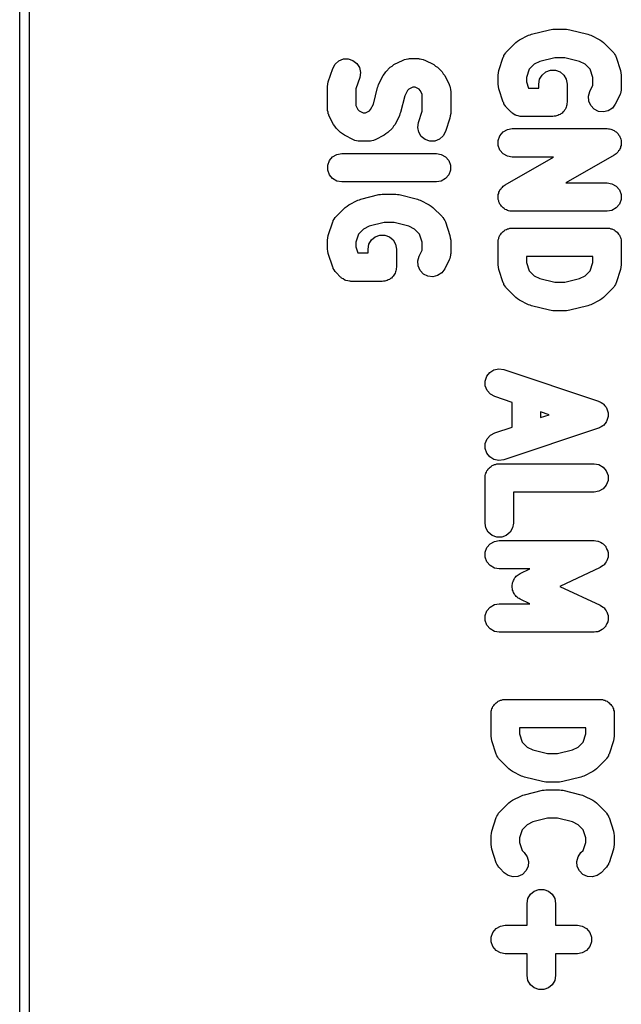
# Model space of a CAD drawing. Extents: x 81 to 161, y -172 to -32.
# Tile 66 of 94: x 81.48 to 87.83, y -97.7 to -87.32. Entities that reach past the tile are written whole.
import ezdxf

# ---------------------------------------------------------------- set-up
doc = ezdxf.new("R2010")
doc.units = 0
doc.header["$MEASUREMENT"] = 0
doc.layers.add('BLACK', color=7, linetype='CONTINUOUS')

msp = doc.modelspace()

# ---------------------------------------------------------------- linework, layer by layer
at = {"layer": 'BLACK', "linetype": 'CONTINUOUS'}
for p, q in [((81.484, -170.813), (81.484, -33.2762)), ((81.584, -33.2947), (81.584, -170.794)), ((86.7564, -87.5277), (86.8516, -87.4801)), ((86.8516, -87.4801), (86.8674, -87.4754)), ((86.8674, -87.4754), (86.8823, -87.4688)), ((86.8823, -87.4688), (87.0728, -87.4211)), ((87.0728, -87.4211), (87.0911, -87.4199)), ((87.0911, -87.4199), (87.1092, -87.4167)), ((87.1092, -87.4167), (87.252, -87.4167)), ((87.252, -87.4167), (87.2701, -87.4199)), ((87.2701, -87.4199), (87.2884, -87.4211)), ((87.2884, -87.4211), (87.4789, -87.4688)), ((87.4789, -87.4688), (87.4939, -87.4754)), ((87.4939, -87.4754), (87.5096, -87.4801)), ((87.5096, -87.4801), (87.6048, -87.5277)), ((86.6222, -87.6511), (86.7174, -87.5558)), ((86.7174, -87.5558), (86.7371, -87.5421)), ((86.7371, -87.5421), (86.7564, -87.5277)), ((87.6048, -87.5277), (87.6241, -87.542)), ((87.6241, -87.542), (87.6438, -87.5558)), ((87.6438, -87.5558), (87.7391, -87.6511)), ((86.5859, -87.7097), (86.5901, -87.7021)), ((86.5901, -87.7021), (86.5923, -87.6937)), ((86.5923, -87.6937), (86.6024, -87.6794)), ((86.6024, -87.6794), (86.6107, -87.6639)), ((86.6107, -87.6639), (86.6172, -87.6582)), ((86.6172, -87.6582), (86.6222, -87.6511)), ((87.7391, -87.6511), (87.744, -87.6582)), ((87.744, -87.6582), (87.7505, -87.6639)), ((87.7505, -87.6639), (87.7589, -87.6794)), ((87.7589, -87.6794), (87.7689, -87.6937)), ((87.7689, -87.6937), (87.7712, -87.7021)), ((87.7712, -87.7021), (87.7753, -87.7097)), ((84.7859, -87.8288), (84.8107, -87.7829)), ((84.8107, -87.7829), (84.8497, -87.7484)), ((84.8497, -87.7484), (84.8982, -87.7292)), ((84.8982, -87.7292), (84.9502, -87.7278)), ((84.9502, -87.7278), (84.9997, -87.7443)), ((84.9997, -87.7443), (85.0405, -87.7767)), ((85.0405, -87.7767), (85.0677, -87.8211)), ((85.3936, -87.8177), (85.4133, -87.804)), ((85.4133, -87.804), (85.4326, -87.7896)), ((85.4326, -87.7896), (85.5278, -87.742)), ((85.5278, -87.742), (85.5361, -87.7396)), ((85.5361, -87.7396), (85.5436, -87.7352)), ((85.5436, -87.7352), (85.5609, -87.7322)), ((85.5609, -87.7322), (85.5778, -87.7272)), ((85.5778, -87.7272), (85.5864, -87.7277)), ((85.5864, -87.7277), (85.5949, -87.7262)), ((85.5949, -87.7262), (85.6901, -87.7262)), ((85.6901, -87.7262), (85.6987, -87.7277)), ((85.6987, -87.7277), (85.7073, -87.7272)), ((85.7073, -87.7272), (85.7241, -87.7322)), ((85.7241, -87.7322), (85.7414, -87.7352)), ((85.7414, -87.7352), (85.7489, -87.7396)), ((85.7489, -87.7396), (85.7572, -87.742)), ((85.7572, -87.742), (85.8525, -87.7896)), ((85.8525, -87.7896), (85.8718, -87.804)), ((85.8718, -87.804), (85.8914, -87.8177)), ((86.5383, -87.8526), (86.5859, -87.7097)), ((86.9123, -87.7852), (86.8593, -87.8382)), ((86.9711, -87.7558), (86.9123, -87.7852)), ((87.1277, -87.7167), (86.9711, -87.7558)), ((87.2336, -87.7167), (87.1277, -87.7167)), ((87.3902, -87.7558), (87.2336, -87.7167)), ((87.4489, -87.7852), (87.3902, -87.7558)), ((87.5019, -87.8382), (87.4489, -87.7852)), ((87.7753, -87.7097), (87.8229, -87.8526)), ((84.7383, -87.9716), (84.7859, -87.8288)), ((85.0677, -87.8211), (85.0782, -87.8721)), ((85.0782, -87.8721), (85.0705, -87.9236)), ((85.2703, -87.9996), (85.3179, -87.9043)), ((85.3179, -87.9043), (85.3322, -87.885)), ((85.3322, -87.885), (85.346, -87.8654)), ((85.346, -87.8654), (85.3936, -87.8177)), ((85.8914, -87.8177), (85.9391, -87.8654)), ((85.9391, -87.8654), (85.9528, -87.885)), ((85.9528, -87.885), (85.9672, -87.9043)), ((85.9672, -87.9043), (86.0148, -87.9996)), ((86.5306, -87.9), (86.5348, -87.8763)), ((86.5306, -87.9952), (86.5306, -87.9)), ((86.5348, -87.8763), (86.5383, -87.8526)), ((86.8593, -87.8382), (86.8306, -87.9243)), ((86.9682, -87.9439), (86.9943, -87.8988)), ((86.9943, -87.8988), (87.0342, -87.8653)), ((87.0342, -87.8653), (87.0831, -87.8475)), ((87.0831, -87.8475), (87.1352, -87.8475)), ((87.1352, -87.8475), (87.1842, -87.8653)), ((87.1842, -87.8653), (87.2241, -87.8988)), ((87.2241, -87.8988), (87.2501, -87.9439)), ((87.5306, -87.9243), (87.5019, -87.8382)), ((87.8229, -87.8526), (87.8264, -87.8763)), ((87.8264, -87.8763), (87.8306, -87.9)), ((87.8306, -87.9), (87.8306, -88.0429)), ((84.7306, -88.019), (84.7348, -87.9954)), ((84.7306, -88.2571), (84.7306, -88.019)), ((84.7348, -87.9954), (84.7383, -87.9716)), ((85.0705, -87.9236), (85.0306, -88.0434)), ((85.2589, -88.0303), (85.2656, -88.0153)), ((85.2656, -88.0153), (85.2703, -87.9996)), ((86.0148, -87.9996), (86.0172, -88.0079)), ((86.0172, -88.0079), (86.0216, -88.0154)), ((86.0216, -88.0154), (86.0246, -88.0327)), ((86.5348, -88.0189), (86.5306, -87.9952)), ((86.5383, -88.0427), (86.5348, -88.0189)), ((86.8306, -87.9243), (86.8306, -87.9709)), ((86.8306, -87.9709), (86.8522, -88.0357)), ((86.9592, -87.9952), (86.9682, -87.9439)), ((86.9592, -88.0357), (86.9592, -87.9952)), ((87.2501, -87.9439), (87.2592, -87.9952)), ((87.2592, -87.9952), (87.2592, -88.1857)), ((87.4988, -88.071), (87.5306, -88.0074)), ((87.5306, -88.0074), (87.5306, -87.9243)), ((85.0306, -88.0434), (85.0306, -88.2217)), ((85.2153, -88.2048), (85.2589, -88.0303)), ((85.546, -88.119), (85.5023, -88.2935)), ((85.5753, -88.0603), (85.546, -88.119)), ((85.5885, -88.0471), (85.5753, -88.0603)), ((85.6303, -88.0262), (85.5885, -88.0471)), ((85.6547, -88.0262), (85.6303, -88.0262)), ((85.6965, -88.0471), (85.6547, -88.0262)), ((85.7097, -88.0603), (85.6965, -88.0471)), ((85.7306, -88.1021), (85.7097, -88.0603)), ((85.7306, -88.2804), (85.7306, -88.1021)), ((86.0246, -88.0327), (86.0296, -88.0495)), ((86.0296, -88.0495), (86.0291, -88.0581)), ((86.0291, -88.0581), (86.0306, -88.0667)), ((86.0306, -88.0667), (86.0306, -88.3048)), ((86.5859, -88.1855), (86.5383, -88.0427)), ((86.8522, -88.0357), (86.9592, -88.0357)), ((87.484, -88.1209), (87.4988, -88.071)), ((87.4871, -88.1729), (87.484, -88.1209)), ((87.8148, -88.1099), (87.7672, -88.2052)), ((87.8172, -88.1017), (87.8148, -88.1099)), ((87.8216, -88.0942), (87.8172, -88.1017)), ((87.8246, -88.0768), (87.8216, -88.0942)), ((87.8296, -88.06), (87.8246, -88.0768)), ((87.8306, -88.0429), (87.8291, -88.0514)), ((87.8291, -88.0514), (87.8296, -88.06)), ((85.0306, -88.2217), (85.0515, -88.2635)), ((85.1859, -88.2635), (85.2153, -88.2048)), ((86.5901, -88.1931), (86.5859, -88.1855)), ((86.5923, -88.2015), (86.5901, -88.1931)), ((86.6024, -88.2159), (86.5923, -88.2015)), ((86.6107, -88.2313), (86.6024, -88.2159)), ((87.2524, -88.2241), (87.2501, -88.237)), ((87.2569, -88.2118), (87.2524, -88.2241)), ((87.2592, -88.1857), (87.2569, -88.1986)), ((87.2569, -88.1986), (87.2569, -88.2118)), ((87.5078, -88.2207), (87.4871, -88.1729)), ((87.5436, -88.2586), (87.5078, -88.2207)), ((87.7672, -88.2052), (87.7361, -88.247)), ((84.7321, -88.2657), (84.7306, -88.2571)), ((84.7316, -88.2743), (84.7321, -88.2657)), ((84.7366, -88.2911), (84.7316, -88.2743)), ((84.7397, -88.3084), (84.7366, -88.2911)), ((84.744, -88.3159), (84.7397, -88.3084)), ((84.7465, -88.3242), (84.744, -88.3159)), ((84.7941, -88.4195), (84.7465, -88.3242)), ((85.0515, -88.2635), (85.0647, -88.2767)), ((85.0647, -88.2767), (85.1065, -88.2976)), ((85.1065, -88.2976), (85.1309, -88.2976)), ((85.1309, -88.2976), (85.1727, -88.2767)), ((85.1727, -88.2767), (85.1859, -88.2635)), ((85.491, -88.3242), (85.4434, -88.4195)), ((85.4956, -88.3085), (85.491, -88.3242)), ((85.5023, -88.2935), (85.4956, -88.3085)), ((85.6907, -88.4002), (85.7306, -88.2804)), ((86.0264, -88.3284), (86.0229, -88.3522)), ((86.0306, -88.3048), (86.0264, -88.3284)), ((86.6172, -88.2371), (86.6107, -88.2313)), ((86.6222, -88.2442), (86.6172, -88.2371)), ((86.6698, -88.2918), (86.6222, -88.2442)), ((86.6752, -88.2956), (86.6698, -88.2918)), ((86.6794, -88.3006), (86.6752, -88.2956)), ((86.6964, -88.3104), (86.6794, -88.3006)), ((86.7125, -88.3217), (86.6964, -88.3104)), ((86.7188, -88.3234), (86.7125, -88.3217)), ((86.7246, -88.3267), (86.7188, -88.3234)), ((86.7439, -88.3301), (86.7246, -88.3267)), ((86.7628, -88.3351), (86.7439, -88.3301)), ((87.1476, -88.3289), (87.1352, -88.3334)), ((87.1605, -88.3267), (87.1476, -88.3289)), ((87.1719, -88.3201), (87.1605, -88.3267)), ((87.1842, -88.3156), (87.1719, -88.3201)), ((87.1942, -88.3072), (87.1842, -88.3156)), ((87.2056, -88.3006), (87.1942, -88.3072)), ((87.214, -88.2906), (87.2056, -88.3006)), ((87.2241, -88.2821), (87.214, -88.2906)), ((87.2307, -88.2708), (87.2241, -88.2821)), ((87.2391, -88.2607), (87.2307, -88.2708)), ((87.2436, -88.2484), (87.2391, -88.2607)), ((87.2501, -88.237), (87.2436, -88.2484)), ((87.5902, -88.2819), (87.5436, -88.2586)), ((87.642, -88.2878), (87.5902, -88.2819)), ((87.6927, -88.2757), (87.642, -88.2878)), ((87.7361, -88.247), (87.6927, -88.2757)), ((84.8084, -88.4388), (84.7941, -88.4195)), ((85.4434, -88.4195), (85.429, -88.4388)), ((85.6831, -88.4517), (85.6907, -88.4002)), ((86.0229, -88.3522), (85.9753, -88.4951)), ((86.7694, -88.3346), (86.7628, -88.3351)), ((86.7759, -88.3357), (86.7694, -88.3346)), ((87.1092, -88.3357), (86.7759, -88.3357)), ((87.1221, -88.3334), (87.1092, -88.3357)), ((87.1352, -88.3334), (87.1221, -88.3334)), ((84.8222, -88.4584), (84.8084, -88.4388)), ((84.8698, -88.5061), (84.8222, -88.4584)), ((84.8895, -88.5198), (84.8698, -88.5061)), ((84.9088, -88.5342), (84.8895, -88.5198)), ((85.004, -88.5818), (84.9088, -88.5342)), ((85.3287, -88.5342), (85.2334, -88.5818)), ((85.3479, -88.5199), (85.3287, -88.5342)), ((85.3676, -88.5061), (85.3479, -88.5199)), ((85.4153, -88.4584), (85.3676, -88.5061)), ((85.429, -88.4388), (85.4153, -88.4584)), ((85.6935, -88.5028), (85.6831, -88.4517)), ((85.7208, -88.5471), (85.6935, -88.5028)), ((85.9753, -88.4951), (85.9505, -88.5409)), ((86.5507, -88.5393), (86.5842, -88.4994)), ((86.5842, -88.4994), (86.6293, -88.4733)), ((86.6293, -88.4733), (86.6806, -88.4643)), ((86.6806, -88.4643), (87.6806, -88.4643)), ((87.6806, -88.4643), (87.6939, -88.4666)), ((87.6939, -88.4666), (87.7073, -88.4667)), ((87.7073, -88.4667), (87.7193, -88.4711)), ((87.7193, -88.4711), (87.7319, -88.4733)), ((87.7319, -88.4733), (87.7436, -88.4801)), ((87.7436, -88.4801), (87.7562, -88.4847)), ((87.7562, -88.4847), (87.766, -88.493)), ((87.766, -88.493), (87.777, -88.4994)), ((87.777, -88.4994), (87.7857, -88.5097)), ((87.7857, -88.5097), (87.796, -88.5184)), ((87.796, -88.5184), (87.8023, -88.5295)), ((87.8023, -88.5295), (87.8105, -88.5393)), ((85.0123, -88.5842), (85.004, -88.5818)), ((85.0198, -88.5886), (85.0123, -88.5842)), ((85.0371, -88.5916), (85.0198, -88.5886)), ((85.0539, -88.5966), (85.0371, -88.5916)), ((85.0626, -88.5961), (85.0539, -88.5966)), ((85.0711, -88.5976), (85.0626, -88.5961)), ((85.1663, -88.5976), (85.0711, -88.5976)), ((85.1749, -88.5961), (85.1663, -88.5976)), ((85.1835, -88.5966), (85.1749, -88.5961)), ((85.2003, -88.5916), (85.1835, -88.5966)), ((85.2176, -88.5886), (85.2003, -88.5916)), ((85.2251, -88.5842), (85.2176, -88.5886)), ((85.2334, -88.5818), (85.2251, -88.5842)), ((85.7616, -88.5795), (85.7208, -88.5471)), ((85.811, -88.596), (85.7616, -88.5795)), ((85.8631, -88.5946), (85.811, -88.596)), ((85.9115, -88.5754), (85.8631, -88.5946)), ((85.9505, -88.5409), (85.9115, -88.5754)), ((86.5329, -88.5882), (86.5507, -88.5393)), ((86.5329, -88.6403), (86.5329, -88.5882)), ((86.5507, -88.6893), (86.5329, -88.6403)), ((87.8105, -88.5393), (87.8151, -88.5519)), ((87.8151, -88.5519), (87.8218, -88.5636)), ((87.8218, -88.5636), (87.824, -88.5762)), ((87.8283, -88.6403), (87.8237, -88.653)), ((87.824, -88.5762), (87.8283, -88.5882)), ((87.8283, -88.5882), (87.8283, -88.6017)), ((87.8283, -88.6017), (87.8306, -88.615)), ((87.8306, -88.615), (87.8283, -88.6275)), ((87.8283, -88.6275), (87.8283, -88.6403)), ((84.7842, -88.7613), (84.8293, -88.7352)), ((84.8293, -88.7352), (84.8806, -88.7262)), ((84.8806, -88.7262), (85.8806, -88.7262)), ((85.8806, -88.7262), (85.9319, -88.7352)), ((85.9319, -88.7352), (85.977, -88.7613)), ((86.5842, -88.7292), (86.5507, -88.6893)), ((86.6293, -88.7552), (86.5842, -88.7292)), ((87.755, -88.7445), (87.2455, -89.0357)), ((87.7654, -88.7359), (87.755, -88.7445)), ((87.777, -88.7292), (87.7654, -88.7359)), ((87.7853, -88.7194), (87.777, -88.7292)), ((87.7951, -88.7112), (87.7853, -88.7194)), ((87.8019, -88.6996), (87.7951, -88.7112)), ((87.8105, -88.6893), (87.8019, -88.6996)), ((87.8149, -88.6773), (87.8105, -88.6893)), ((87.8213, -88.6662), (87.8149, -88.6773)), ((87.8237, -88.653), (87.8213, -88.6662)), ((84.7329, -88.8501), (84.7507, -88.8012)), ((84.7507, -88.8012), (84.7842, -88.7613)), ((85.977, -88.7613), (86.0105, -88.8012)), ((86.0105, -88.8012), (86.0283, -88.8501)), ((86.6062, -89.0555), (87.1158, -88.7643)), ((86.6806, -88.7643), (86.6293, -88.7552)), ((87.1158, -88.7643), (86.6806, -88.7643)), ((84.7329, -88.9022), (84.7329, -88.8501)), ((84.7507, -88.9512), (84.7329, -88.9022)), ((84.7842, -88.9911), (84.7507, -88.9512)), ((86.0105, -88.9512), (85.977, -88.9911)), ((86.0283, -88.9022), (86.0105, -88.9512)), ((86.0283, -88.8501), (86.0283, -88.9022)), ((84.8293, -89.0171), (84.7842, -88.9911)), ((84.8806, -89.0262), (84.8293, -89.0171)), ((85.8806, -89.0262), (84.8806, -89.0262)), ((85.9319, -89.0171), (85.8806, -89.0262)), ((85.977, -88.9911), (85.9319, -89.0171)), ((86.5959, -89.0641), (86.6062, -89.0555)), ((87.2455, -89.0357), (87.6806, -89.0357)), ((87.6806, -89.0357), (87.7319, -89.0448)), ((87.7319, -89.0448), (87.777, -89.0708)), ((85.0823, -89.2069), (85.2728, -89.1592)), ((85.2728, -89.1592), (85.2911, -89.1579)), ((85.2911, -89.1579), (85.3092, -89.1548)), ((85.3092, -89.1548), (85.452, -89.1548)), ((85.452, -89.1548), (85.4701, -89.1579)), ((85.4701, -89.1579), (85.4884, -89.1592)), ((85.4884, -89.1592), (85.6789, -89.2069)), ((86.5329, -89.1597), (86.5375, -89.147)), ((86.5329, -89.1725), (86.5329, -89.1597)), ((86.5375, -89.147), (86.5399, -89.1338)), ((86.5399, -89.1338), (86.5463, -89.1227)), ((86.5463, -89.1227), (86.5507, -89.1107)), ((86.5507, -89.1107), (86.5594, -89.1004)), ((86.5594, -89.1004), (86.5661, -89.0888)), ((86.5661, -89.0888), (86.576, -89.0806)), ((86.576, -89.0806), (86.5842, -89.0708)), ((86.5842, -89.0708), (86.5959, -89.0641)), ((87.777, -89.0708), (87.8105, -89.1107)), ((87.8105, -89.1107), (87.8283, -89.1597)), ((87.8283, -89.1597), (87.8283, -89.2118)), ((84.9564, -89.2658), (85.0516, -89.2182)), ((85.0516, -89.2182), (85.0674, -89.2135)), ((85.0674, -89.2135), (85.0823, -89.2069)), ((85.6789, -89.2069), (85.6939, -89.2135)), ((85.6939, -89.2135), (85.7096, -89.2182)), ((85.7096, -89.2182), (85.8048, -89.2658)), ((86.5306, -89.185), (86.5329, -89.1725)), ((86.5329, -89.1983), (86.5306, -89.185)), ((86.5329, -89.2118), (86.5329, -89.1983)), ((86.5373, -89.2238), (86.5329, -89.2118)), ((86.5394, -89.2364), (86.5373, -89.2238)), ((86.5461, -89.2481), (86.5394, -89.2364)), ((86.5507, -89.2607), (86.5461, -89.2481)), ((86.5589, -89.2705), (86.5507, -89.2607)), ((87.8105, -89.2607), (87.777, -89.3006)), ((87.8283, -89.2118), (87.8105, -89.2607)), ((84.8222, -89.3892), (84.9174, -89.2939)), ((84.9174, -89.2939), (84.9371, -89.2802)), ((84.9371, -89.2802), (84.9564, -89.2658)), ((85.8048, -89.2658), (85.8241, -89.2801)), ((85.8241, -89.2801), (85.8438, -89.2939)), ((85.8438, -89.2939), (85.9391, -89.3892)), ((86.5653, -89.2816), (86.5589, -89.2705)), ((86.5756, -89.2903), (86.5653, -89.2816)), ((86.5842, -89.3006), (86.5756, -89.2903)), ((86.5953, -89.307), (86.5842, -89.3006)), ((86.605, -89.3153), (86.5953, -89.307)), ((86.6177, -89.3199), (86.605, -89.3153)), ((86.6293, -89.3267), (86.6177, -89.3199)), ((86.6419, -89.3289), (86.6293, -89.3267)), ((86.6539, -89.3333), (86.6419, -89.3289)), ((86.6674, -89.3334), (86.6539, -89.3333)), ((86.6806, -89.3357), (86.6674, -89.3334)), ((87.6806, -89.3357), (86.6806, -89.3357)), ((87.7319, -89.3267), (87.6806, -89.3357)), ((87.777, -89.3006), (87.7319, -89.3267)), ((84.7383, -89.5907), (84.7859, -89.4478)), ((84.7859, -89.4478), (84.7901, -89.4402)), ((84.7901, -89.4402), (84.7923, -89.4318)), ((84.7923, -89.4318), (84.8024, -89.4174)), ((84.8024, -89.4174), (84.8107, -89.402)), ((84.8107, -89.402), (84.8172, -89.3963)), ((84.8172, -89.3963), (84.8222, -89.3892)), ((85.3277, -89.4548), (85.1711, -89.4939)), ((85.4336, -89.4548), (85.3277, -89.4548)), ((85.5902, -89.4939), (85.4336, -89.4548)), ((85.9391, -89.3892), (85.944, -89.3963)), ((85.944, -89.3963), (85.9505, -89.402)), ((85.9505, -89.402), (85.9589, -89.4174)), ((85.9589, -89.4174), (85.9689, -89.4318)), ((85.9689, -89.4318), (85.9712, -89.4402)), ((85.9712, -89.4402), (85.9753, -89.4478)), ((85.9753, -89.4478), (86.0229, -89.5907)), ((85.0593, -89.5763), (85.0306, -89.6624)), ((85.1123, -89.5233), (85.0593, -89.5763)), ((85.1711, -89.4939), (85.1123, -89.5233)), ((85.6489, -89.5233), (85.5902, -89.4939)), ((85.7019, -89.5763), (85.6489, -89.5233)), ((85.7306, -89.6624), (85.7019, -89.5763)), ((86.5592, -89.5769), (86.5657, -89.5655)), ((86.5657, -89.5655), (86.5758, -89.557)), ((86.5758, -89.557), (86.5842, -89.547)), ((86.5842, -89.547), (86.5956, -89.5404)), ((86.5956, -89.5404), (86.6056, -89.532)), ((86.6056, -89.532), (86.618, -89.5275)), ((86.618, -89.5275), (86.6293, -89.5209)), ((86.6293, -89.5209), (86.6422, -89.5187)), ((86.6422, -89.5187), (86.6546, -89.5142)), ((86.6546, -89.5142), (86.6677, -89.5142)), ((86.6677, -89.5142), (86.6806, -89.5119)), ((86.6806, -89.5119), (87.6806, -89.5119)), ((87.6806, -89.5119), (87.6935, -89.5142)), ((87.6935, -89.5142), (87.7067, -89.5142)), ((87.7067, -89.5142), (87.719, -89.5187)), ((87.719, -89.5187), (87.7319, -89.5209)), ((87.7319, -89.5209), (87.7433, -89.5275)), ((87.7433, -89.5275), (87.7556, -89.532)), ((87.7556, -89.532), (87.7657, -89.5404)), ((87.7657, -89.5404), (87.777, -89.547)), ((87.777, -89.547), (87.7855, -89.557)), ((87.7855, -89.557), (87.7955, -89.5655)), ((87.7955, -89.5655), (87.8021, -89.5769)), ((84.7306, -89.6381), (84.7348, -89.6144)), ((84.7306, -89.7333), (84.7306, -89.6381)), ((84.7348, -89.6144), (84.7383, -89.5907)), ((85.0306, -89.6624), (85.0306, -89.709)), ((85.1682, -89.682), (85.1943, -89.6369)), ((85.1943, -89.6369), (85.2342, -89.6034)), ((85.2342, -89.6034), (85.2831, -89.5856)), ((85.2831, -89.5856), (85.3352, -89.5856)), ((85.3352, -89.5856), (85.3842, -89.6034)), ((85.3842, -89.6034), (85.4241, -89.6369)), ((85.4241, -89.6369), (85.4501, -89.682)), ((85.7306, -89.7455), (85.7306, -89.6624)), ((86.0229, -89.5907), (86.0264, -89.6144)), ((86.0264, -89.6144), (86.0306, -89.6381)), ((86.0306, -89.6381), (86.0306, -89.781)), ((86.5306, -89.6619), (86.5329, -89.649)), ((86.5306, -89.9), (86.5306, -89.6619)), ((86.5329, -89.6359), (86.5374, -89.6235)), ((86.5329, -89.649), (86.5329, -89.6359)), ((86.5374, -89.6235), (86.5397, -89.6106)), ((86.5397, -89.6106), (86.5462, -89.5992)), ((86.5462, -89.5992), (86.5507, -89.5869)), ((86.5507, -89.5869), (86.5592, -89.5769)), ((87.8021, -89.5769), (87.8105, -89.5869)), ((87.8105, -89.5869), (87.815, -89.5992)), ((87.815, -89.5992), (87.8216, -89.6106)), ((87.8216, -89.6106), (87.8239, -89.6235)), ((87.8239, -89.6235), (87.8283, -89.6359)), ((87.8283, -89.6359), (87.8283, -89.649)), ((87.8283, -89.649), (87.8306, -89.6619)), ((87.8306, -89.6619), (87.8306, -89.9)), ((84.7348, -89.757), (84.7306, -89.7333)), ((84.7383, -89.7808), (84.7348, -89.757)), ((84.7859, -89.9236), (84.7383, -89.7808)), ((85.0306, -89.709), (85.0522, -89.7738)), ((85.0522, -89.7738), (85.1592, -89.7738)), ((85.1592, -89.7333), (85.1682, -89.682)), ((85.1592, -89.7738), (85.1592, -89.7333)), ((85.4501, -89.682), (85.4592, -89.7333)), ((85.4592, -89.7333), (85.4592, -89.9238)), ((85.6988, -89.8091), (85.7306, -89.7455)), ((86.0306, -89.781), (86.0291, -89.7895)), ((85.684, -89.859), (85.6988, -89.8091)), ((85.6871, -89.911), (85.684, -89.859)), ((86.0148, -89.848), (85.9672, -89.9433)), ((86.0172, -89.8397), (86.0148, -89.848)), ((86.0216, -89.8323), (86.0172, -89.8397)), ((86.0246, -89.8149), (86.0216, -89.8323)), ((86.0296, -89.7981), (86.0246, -89.8149)), ((86.0291, -89.7895), (86.0296, -89.7981)), ((86.8306, -89.8119), (86.8306, -89.8757)), ((87.5306, -89.8119), (86.8306, -89.8119)), ((86.8306, -89.8757), (86.8593, -89.9618)), ((87.5019, -89.9618), (87.5306, -89.8757)), ((87.5306, -89.8757), (87.5306, -89.8119)), ((84.7901, -89.9312), (84.7859, -89.9236)), ((84.7923, -89.9396), (84.7901, -89.9312)), ((84.8024, -89.954), (84.7923, -89.9396)), ((84.8107, -89.9694), (84.8024, -89.954)), ((84.8172, -89.9752), (84.8107, -89.9694)), ((84.8222, -89.9823), (84.8172, -89.9752)), ((84.8698, -90.0299), (84.8222, -89.9823)), ((85.4436, -89.9865), (85.4391, -89.9988)), ((85.4501, -89.9751), (85.4436, -89.9865)), ((85.4524, -89.9622), (85.4501, -89.9751)), ((85.4569, -89.9499), (85.4524, -89.9622)), ((85.4592, -89.9238), (85.4569, -89.9367)), ((85.4569, -89.9367), (85.4569, -89.9499)), ((85.7078, -89.9588), (85.6871, -89.911)), ((85.7436, -89.9967), (85.7078, -89.9588)), ((85.9361, -89.9851), (85.8927, -90.0138)), ((85.9672, -89.9433), (85.9361, -89.9851)), ((86.5348, -89.9237), (86.5306, -89.9)), ((86.5383, -89.9474), (86.5348, -89.9237)), ((86.5859, -90.0903), (86.5383, -89.9474)), ((86.8593, -89.9618), (86.9123, -90.0148)), ((87.4489, -90.0148), (87.5019, -89.9618)), ((87.8229, -89.9474), (87.7753, -90.0903)), ((87.8264, -89.9237), (87.8229, -89.9474)), ((87.8306, -89.9), (87.8264, -89.9237)), ((84.8752, -90.0337), (84.8698, -90.0299)), ((84.8794, -90.0387), (84.8752, -90.0337)), ((84.8964, -90.0485), (84.8794, -90.0387)), ((84.9125, -90.0598), (84.8964, -90.0485)), ((84.9188, -90.0615), (84.9125, -90.0598)), ((84.9246, -90.0648), (84.9188, -90.0615)), ((84.9439, -90.0682), (84.9246, -90.0648)), ((84.9628, -90.0732), (84.9439, -90.0682)), ((84.9694, -90.0727), (84.9628, -90.0732)), ((84.9759, -90.0738), (84.9694, -90.0727)), ((85.3092, -90.0738), (84.9759, -90.0738)), ((85.3221, -90.0715), (85.3092, -90.0738)), ((85.3352, -90.0715), (85.3221, -90.0715)), ((85.3476, -90.067), (85.3352, -90.0715)), ((85.3605, -90.0648), (85.3476, -90.067)), ((85.3719, -90.0582), (85.3605, -90.0648)), ((85.3842, -90.0537), (85.3719, -90.0582)), ((85.3942, -90.0453), (85.3842, -90.0537)), ((85.4056, -90.0387), (85.3942, -90.0453)), ((85.414, -90.0287), (85.4056, -90.0387)), ((85.4241, -90.0202), (85.414, -90.0287)), ((85.4307, -90.0089), (85.4241, -90.0202)), ((85.4391, -89.9988), (85.4307, -90.0089)), ((85.7902, -90.02), (85.7436, -89.9967)), ((85.842, -90.0259), (85.7902, -90.02)), ((85.8927, -90.0138), (85.842, -90.0259)), ((86.5901, -90.0979), (86.5859, -90.0903)), ((86.9123, -90.0148), (86.9711, -90.0442)), ((86.9711, -90.0442), (87.1277, -90.0833)), ((87.1277, -90.0833), (87.2336, -90.0833)), ((87.2336, -90.0833), (87.3902, -90.0442)), ((87.3902, -90.0442), (87.4489, -90.0148)), ((87.7753, -90.0903), (87.7712, -90.0979)), ((86.5923, -90.1063), (86.5901, -90.0979)), ((86.6024, -90.1206), (86.5923, -90.1063)), ((86.6107, -90.1361), (86.6024, -90.1206)), ((86.6172, -90.1418), (86.6107, -90.1361)), ((86.6222, -90.1489), (86.6172, -90.1418)), ((86.7174, -90.2442), (86.6222, -90.1489)), ((87.7391, -90.1489), (87.6438, -90.2442)), ((87.744, -90.1418), (87.7391, -90.1489)), ((87.7505, -90.1361), (87.744, -90.1418)), ((87.7589, -90.1206), (87.7505, -90.1361)), ((87.7689, -90.1063), (87.7589, -90.1206)), ((87.7712, -90.0979), (87.7689, -90.1063)), ((86.7371, -90.2579), (86.7174, -90.2442)), ((86.7564, -90.2723), (86.7371, -90.2579)), ((86.8516, -90.3199), (86.7564, -90.2723)), ((87.6048, -90.2723), (87.5096, -90.3199)), ((87.6241, -90.2579), (87.6048, -90.2723)), ((87.6438, -90.2442), (87.6241, -90.2579)), ((86.8674, -90.3246), (86.8516, -90.3199)), ((86.8823, -90.3312), (86.8674, -90.3246)), ((87.0728, -90.3789), (86.8823, -90.3312)), ((87.0911, -90.3801), (87.0728, -90.3789)), ((87.1092, -90.3833), (87.0911, -90.3801)), ((87.252, -90.3833), (87.1092, -90.3833)), ((87.2701, -90.3801), (87.252, -90.3833)), ((87.2884, -90.3789), (87.2701, -90.3801)), ((87.4789, -90.3312), (87.2884, -90.3789)), ((87.4939, -90.3246), (87.4789, -90.3312)), ((87.5096, -90.3199), (87.4939, -90.3246)), ((86.4431, -91.0342), (86.4875, -91.007)), ((86.4875, -91.007), (86.5385, -90.9965)), ((86.5385, -90.9965), (86.5901, -91.0042)), ((86.5901, -91.0042), (87.5901, -91.3375)), ((86.3942, -91.1245), (86.4107, -91.0751)), ((86.3957, -91.1765), (86.3942, -91.1245)), ((86.4107, -91.0751), (86.4431, -91.0342)), ((86.4148, -91.225), (86.3957, -91.1765)), ((86.4494, -91.264), (86.4148, -91.225)), ((86.4952, -91.2888), (86.4494, -91.264)), ((86.6783, -91.3498), (86.4952, -91.2888)), ((87.5901, -91.3375), (87.5937, -91.3395)), ((87.5937, -91.3395), (87.5978, -91.3403)), ((87.5978, -91.3403), (87.6165, -91.3518)), ((86.6783, -91.6098), (86.6783, -91.3498)), ((87.6165, -91.3518), (87.6359, -91.3623)), ((87.6359, -91.3623), (87.6386, -91.3654)), ((87.6386, -91.3654), (87.6421, -91.3676)), ((87.6421, -91.3676), (87.6558, -91.3848)), ((87.6558, -91.3848), (87.6704, -91.4013)), ((87.6704, -91.4013), (87.6719, -91.4051)), ((87.6719, -91.4051), (87.6745, -91.4084)), ((87.6745, -91.4084), (87.6815, -91.4293)), ((87.6815, -91.4293), (87.6896, -91.4497)), ((87.0683, -91.4798), (86.9783, -91.4498)), ((86.9783, -91.4498), (86.9783, -91.5098)), ((86.9783, -91.5098), (87.0683, -91.4798)), ((87.6815, -91.5303), (87.6745, -91.5512)), ((87.6896, -91.5099), (87.6815, -91.5303)), ((87.6896, -91.4497), (87.6897, -91.4539)), ((87.6897, -91.5057), (87.6896, -91.5099)), ((87.6897, -91.4539), (87.691, -91.4578)), ((87.691, -91.5018), (87.6897, -91.5057)), ((87.691, -91.4578), (87.6904, -91.4798)), ((87.6904, -91.4798), (87.691, -91.5018)), ((86.4952, -91.6708), (86.6783, -91.6098)), ((87.5901, -91.6221), (86.5901, -91.9554)), ((87.5937, -91.6201), (87.5901, -91.6221)), ((87.5978, -91.6193), (87.5937, -91.6201)), ((87.6165, -91.6078), (87.5978, -91.6193)), ((87.6359, -91.5973), (87.6165, -91.6078)), ((87.6386, -91.5942), (87.6359, -91.5973)), ((87.6421, -91.592), (87.6386, -91.5942)), ((87.6558, -91.5748), (87.6421, -91.592)), ((87.6704, -91.5583), (87.6558, -91.5748)), ((87.6719, -91.5545), (87.6704, -91.5583)), ((87.6745, -91.5512), (87.6719, -91.5545)), ((86.3957, -91.7831), (86.4148, -91.7346)), ((86.4148, -91.7346), (86.4494, -91.6956)), ((86.4494, -91.6956), (86.4952, -91.6708)), ((86.3942, -91.8351), (86.3957, -91.7831)), ((86.4107, -91.8846), (86.3942, -91.8351)), ((86.4431, -91.9254), (86.4107, -91.8846)), ((86.4875, -91.9526), (86.4431, -91.9254)), ((86.5385, -91.9631), (86.4875, -91.9526)), ((86.5901, -91.9554), (86.5385, -91.9631)), ((86.4127, -92.0715), (86.4211, -92.0614)), ((86.4211, -92.0614), (86.4277, -92.0501)), ((86.4277, -92.0501), (86.4378, -92.0416)), ((86.4378, -92.0416), (86.4462, -92.0316)), ((86.4462, -92.0316), (86.4576, -92.025)), ((86.4576, -92.025), (86.4676, -92.0166)), ((86.4676, -92.0166), (86.48, -92.0121)), ((86.48, -92.0121), (86.4913, -92.0055)), ((86.4913, -92.0055), (86.5042, -92.0032)), ((86.5042, -92.0032), (86.5166, -91.9988)), ((86.5166, -91.9988), (86.5297, -91.9988)), ((86.5297, -91.9988), (86.5426, -91.9965)), ((86.5426, -91.9965), (87.5426, -91.9965)), ((87.5426, -91.9965), (87.5939, -92.0055)), ((87.5939, -92.0055), (87.639, -92.0316)), ((87.639, -92.0316), (87.6725, -92.0715)), ((86.3926, -92.1465), (86.3949, -92.1336)), ((86.3926, -92.6227), (86.3926, -92.1465)), ((86.3949, -92.1204), (86.3994, -92.1081)), ((86.3949, -92.1336), (86.3949, -92.1204)), ((86.3994, -92.1081), (86.4017, -92.0952)), ((86.4017, -92.0952), (86.4082, -92.0838)), ((86.4082, -92.0838), (86.4127, -92.0715)), ((87.6725, -92.0715), (87.6903, -92.1204)), ((87.6903, -92.1204), (87.6903, -92.1725)), ((87.639, -92.2614), (87.5939, -92.2874)), ((87.6725, -92.2215), (87.639, -92.2614)), ((87.6903, -92.1725), (87.6725, -92.2215)), ((87.5426, -92.2965), (86.6926, -92.2965)), ((86.6926, -92.2965), (86.6926, -92.6227)), ((87.5939, -92.2874), (87.5426, -92.2965)), ((86.4017, -92.674), (86.3926, -92.6227)), ((86.4277, -92.7191), (86.4017, -92.674)), ((86.6836, -92.674), (86.6575, -92.7191)), ((86.6926, -92.6227), (86.6836, -92.674)), ((86.4676, -92.7526), (86.4277, -92.7191)), ((86.5166, -92.7704), (86.4676, -92.7526)), ((86.5687, -92.7704), (86.5166, -92.7704)), ((86.6176, -92.7526), (86.5687, -92.7704)), ((86.6575, -92.7191), (86.6176, -92.7526)), ((86.3949, -92.93), (86.4127, -92.881)), ((86.4127, -92.881), (86.4462, -92.8411)), ((86.4462, -92.8411), (86.4913, -92.815)), ((86.4913, -92.815), (86.5426, -92.806)), ((86.5426, -92.806), (87.5426, -92.806)), ((87.5426, -92.806), (87.5619, -92.8094)), ((87.5619, -92.8094), (87.5814, -92.8111)), ((87.5814, -92.8111), (87.5874, -92.8139)), ((87.5874, -92.8139), (87.5939, -92.815)), ((87.5939, -92.815), (87.6109, -92.8248)), ((87.6109, -92.8248), (87.6286, -92.8331)), ((87.6286, -92.8331), (87.6333, -92.8378)), ((87.6333, -92.8378), (87.639, -92.8411)), ((87.639, -92.8411), (87.6516, -92.8561)), ((87.6516, -92.8561), (87.6655, -92.8699)), ((87.6655, -92.8699), (87.6683, -92.8759)), ((87.6683, -92.8759), (87.6725, -92.881)), ((87.6725, -92.881), (87.6792, -92.8994)), ((86.3949, -92.982), (86.3949, -92.93)), ((86.4127, -93.031), (86.3949, -92.982)), ((87.6836, -93.0004), (87.6786, -93.0194)), ((87.6792, -92.8994), (87.6875, -92.9171)), ((87.6903, -92.982), (87.6836, -93.0004)), ((87.6875, -92.9171), (87.6881, -92.9237)), ((87.6881, -92.9237), (87.6903, -92.93)), ((87.6903, -92.93), (87.6903, -92.9495)), ((87.6903, -92.9495), (87.6921, -92.969)), ((87.6921, -92.969), (87.6903, -92.9754)), ((87.6903, -92.9754), (87.6903, -92.982)), ((86.4462, -93.0709), (86.4127, -93.031)), ((86.4913, -93.097), (86.4462, -93.0709)), ((86.5426, -93.106), (86.4913, -93.097)), ((87.6061, -93.0919), (87.183, -93.2893)), ((87.6221, -93.0807), (87.6061, -93.0919)), ((87.639, -93.0709), (87.6221, -93.0807)), ((87.6433, -93.0658), (87.639, -93.0709)), ((87.6487, -93.062), (87.6433, -93.0658)), ((87.6599, -93.046), (87.6487, -93.062)), ((87.6725, -93.031), (87.6599, -93.046)), ((87.6748, -93.0248), (87.6725, -93.031)), ((87.6786, -93.0194), (87.6748, -93.0248)), ((86.8665, -93.106), (86.5426, -93.106)), ((86.6999, -93.2152), (86.7055, -93.2033)), ((86.7055, -93.2033), (86.7147, -93.194)), ((86.7147, -93.194), (86.7222, -93.1833)), ((86.7222, -93.1833), (86.733, -93.1757)), ((86.733, -93.1757), (86.7423, -93.1664)), ((86.7423, -93.1664), (86.7542, -93.1609)), ((86.7542, -93.1609), (86.7649, -93.1534)), ((86.7649, -93.1534), (86.8665, -93.106)), ((86.6789, -93.2763), (86.6823, -93.2636)), ((86.68, -93.2893), (86.6789, -93.2763)), ((86.6789, -93.3024), (86.68, -93.2893)), ((86.6823, -93.3151), (86.6789, -93.3024)), ((86.6823, -93.2636), (86.6835, -93.2505)), ((86.6835, -93.2505), (86.689, -93.2386)), ((86.689, -93.2386), (86.6924, -93.226)), ((86.6924, -93.226), (86.6999, -93.2152)), ((87.183, -93.2893), (87.6061, -93.4867)), ((86.6835, -93.3282), (86.6823, -93.3151)), ((86.689, -93.34), (86.6835, -93.3282)), ((86.6924, -93.3527), (86.689, -93.34)), ((86.6999, -93.3635), (86.6924, -93.3527)), ((86.7055, -93.3754), (86.6999, -93.3635)), ((86.7147, -93.3846), (86.7055, -93.3754)), ((86.7222, -93.3954), (86.7147, -93.3846)), ((86.733, -93.4029), (86.7222, -93.3954)), ((86.7423, -93.4122), (86.733, -93.4029)), ((86.7542, -93.4178), (86.7423, -93.4122)), ((86.4127, -93.5477), (86.4462, -93.5078)), ((86.4462, -93.5078), (86.4913, -93.4817)), ((86.4913, -93.4817), (86.5426, -93.4727)), ((86.5426, -93.4727), (86.8665, -93.4727)), ((86.7649, -93.4253), (86.7542, -93.4178)), ((86.8665, -93.4727), (86.7649, -93.4253)), ((87.6061, -93.4867), (87.6221, -93.498)), ((87.6221, -93.498), (87.639, -93.5078)), ((87.639, -93.5078), (87.6433, -93.5128)), ((87.6433, -93.5128), (87.6487, -93.5166)), ((87.6487, -93.5166), (87.6599, -93.5327)), ((86.3949, -93.5966), (86.4127, -93.5477)), ((86.3949, -93.6487), (86.3949, -93.5966)), ((87.6599, -93.5327), (87.6725, -93.5477)), ((87.6725, -93.5477), (87.6748, -93.5539)), ((87.6748, -93.5539), (87.6786, -93.5593)), ((87.6786, -93.5593), (87.6836, -93.5782)), ((87.6836, -93.5782), (87.6903, -93.5966)), ((87.6903, -93.5966), (87.6903, -93.6032)), ((87.6903, -93.6032), (87.6921, -93.6096)), ((87.6921, -93.6096), (87.6903, -93.6291)), ((86.4127, -93.6977), (86.3949, -93.6487)), ((86.4462, -93.7376), (86.4127, -93.6977)), ((87.6516, -93.7226), (87.639, -93.7376)), ((87.6655, -93.7087), (87.6516, -93.7226)), ((87.6683, -93.7027), (87.6655, -93.7087)), ((87.6725, -93.6977), (87.6683, -93.7027)), ((87.6792, -93.6793), (87.6725, -93.6977)), ((87.6875, -93.6615), (87.6792, -93.6793)), ((87.6881, -93.6549), (87.6875, -93.6615)), ((87.6903, -93.6487), (87.6881, -93.6549)), ((87.6903, -93.6291), (87.6903, -93.6487)), ((86.4913, -93.7636), (86.4462, -93.7376)), ((86.5426, -93.7727), (86.4913, -93.7636)), ((87.5426, -93.7727), (86.5426, -93.7727)), ((87.5619, -93.7693), (87.5426, -93.7727)), ((87.5814, -93.7676), (87.5619, -93.7693)), ((87.5874, -93.7648), (87.5814, -93.7676)), ((87.5939, -93.7636), (87.5874, -93.7648)), ((87.6109, -93.7538), (87.5939, -93.7636)), ((87.6286, -93.7456), (87.6109, -93.7538)), ((87.6333, -93.7409), (87.6286, -93.7456)), ((87.639, -93.7376), (87.6333, -93.7409)), ((86.4717, -94.5684), (86.4762, -94.556)), ((86.4762, -94.556), (86.4847, -94.546)), ((86.4847, -94.546), (86.4912, -94.5346)), ((86.4912, -94.5346), (86.5013, -94.5262)), ((86.5013, -94.5262), (86.5097, -94.5161)), ((86.5097, -94.5161), (86.5211, -94.5096)), ((86.5211, -94.5096), (86.5311, -94.5011)), ((86.5311, -94.5011), (86.5435, -94.4967)), ((86.5435, -94.4967), (86.5548, -94.4901)), ((86.5548, -94.4901), (86.5677, -94.4878)), ((86.5677, -94.4878), (86.5801, -94.4833)), ((86.5801, -94.4833), (86.5932, -94.4833)), ((86.5932, -94.4833), (86.6061, -94.481)), ((86.6061, -94.481), (87.6061, -94.481)), ((87.6061, -94.481), (87.619, -94.4833)), ((87.619, -94.4833), (87.6322, -94.4833)), ((87.6322, -94.4833), (87.6445, -94.4878)), ((87.6445, -94.4878), (87.6574, -94.4901)), ((87.6574, -94.4901), (87.6688, -94.4967)), ((87.6688, -94.4967), (87.6811, -94.5011)), ((87.6811, -94.5011), (87.6912, -94.5096)), ((87.6912, -94.5096), (87.7025, -94.5161)), ((87.7025, -94.5161), (87.711, -94.5262)), ((87.711, -94.5262), (87.721, -94.5346)), ((87.721, -94.5346), (87.7276, -94.546)), ((87.7276, -94.546), (87.736, -94.556)), ((87.736, -94.556), (87.7405, -94.5684)), ((86.4561, -94.631), (86.4584, -94.6181)), ((86.4561, -94.8691), (86.4561, -94.631)), ((86.4584, -94.605), (86.4629, -94.5927)), ((86.4584, -94.6181), (86.4584, -94.605)), ((86.4629, -94.5927), (86.4652, -94.5797)), ((86.4652, -94.5797), (86.4717, -94.5684)), ((87.7405, -94.5684), (87.7471, -94.5797)), ((87.7471, -94.5797), (87.7494, -94.5927)), ((87.7494, -94.5927), (87.7538, -94.605)), ((87.7538, -94.605), (87.7538, -94.6181)), ((87.7538, -94.6181), (87.7561, -94.631)), ((87.7561, -94.631), (87.7561, -94.8691)), ((86.4603, -94.8928), (86.4561, -94.8691)), ((86.7561, -94.781), (86.7561, -94.8448)), ((87.4561, -94.781), (86.7561, -94.781)), ((86.7561, -94.8448), (86.7848, -94.931)), ((87.4274, -94.931), (87.4561, -94.8448)), ((87.4561, -94.8448), (87.4561, -94.781)), ((87.7561, -94.8691), (87.7519, -94.8928)), ((86.4638, -94.9166), (86.4603, -94.8928)), ((86.5114, -95.0594), (86.4638, -94.9166)), ((86.7848, -94.931), (86.8378, -94.984)), ((87.3744, -94.984), (87.4274, -94.931)), ((87.7484, -94.9166), (87.7008, -95.0594)), ((87.7519, -94.8928), (87.7484, -94.9166)), ((86.5156, -95.067), (86.5114, -95.0594)), ((86.5178, -95.0754), (86.5156, -95.067)), ((86.5279, -95.0898), (86.5178, -95.0754)), ((86.8378, -94.984), (86.8966, -95.0133)), ((86.8966, -95.0133), (87.0532, -95.0525)), ((87.0532, -95.0525), (87.1591, -95.0525)), ((87.1591, -95.0525), (87.3157, -95.0133)), ((87.3157, -95.0133), (87.3744, -94.984)), ((87.6944, -95.0754), (87.6844, -95.0898)), ((87.6967, -95.067), (87.6944, -95.0754)), ((87.7008, -95.0594), (87.6967, -95.067)), ((86.5362, -95.1052), (86.5279, -95.0898)), ((86.5427, -95.111), (86.5362, -95.1052)), ((86.5477, -95.1181), (86.5427, -95.111)), ((86.6429, -95.2133), (86.5477, -95.1181)), ((87.6646, -95.1181), (87.5693, -95.2133)), ((87.6695, -95.111), (87.6646, -95.1181)), ((87.676, -95.1052), (87.6695, -95.111)), ((87.6844, -95.0898), (87.676, -95.1052)), ((86.6626, -95.2271), (86.6429, -95.2133)), ((86.6819, -95.2414), (86.6626, -95.2271)), ((86.7771, -95.289), (86.6819, -95.2414)), ((87.5303, -95.2414), (87.4351, -95.289)), ((87.5496, -95.2271), (87.5303, -95.2414)), ((87.5693, -95.2133), (87.5496, -95.2271)), ((86.7929, -95.2937), (86.7771, -95.289)), ((86.8078, -95.3004), (86.7929, -95.2937)), ((86.9983, -95.348), (86.8078, -95.3004)), ((87.0166, -95.3493), (86.9983, -95.348)), ((87.0347, -95.3525), (87.0166, -95.3493)), ((87.1775, -95.3525), (87.0347, -95.3525)), ((87.1956, -95.3493), (87.1775, -95.3525)), ((87.2139, -95.348), (87.1956, -95.3493)), ((87.4044, -95.3004), (87.2139, -95.348)), ((87.4194, -95.2937), (87.4044, -95.3004)), ((87.4351, -95.289), (87.4194, -95.2937)), ((86.7771, -95.4969), (86.7929, -95.4922)), ((86.7929, -95.4922), (86.8078, -95.4855)), ((86.8078, -95.4855), (86.9983, -95.4379)), ((86.9983, -95.4379), (87.0166, -95.4366)), ((87.0166, -95.4366), (87.0347, -95.4334)), ((87.0347, -95.4334), (87.1775, -95.4334)), ((87.1775, -95.4334), (87.1956, -95.4366)), ((87.1956, -95.4366), (87.2139, -95.4379)), ((87.2139, -95.4379), (87.4044, -95.4855)), ((87.4044, -95.4855), (87.4194, -95.4922)), ((87.4194, -95.4922), (87.4351, -95.4969)), ((86.5477, -95.6678), (86.6429, -95.5726)), ((86.6429, -95.5726), (86.6626, -95.5588)), ((86.6626, -95.5588), (86.6819, -95.5445)), ((86.6819, -95.5445), (86.7771, -95.4969)), ((87.4351, -95.4969), (87.5303, -95.5445)), ((87.5303, -95.5445), (87.5496, -95.5588)), ((87.5496, -95.5588), (87.5693, -95.5726)), ((87.5693, -95.5726), (87.6646, -95.6678)), ((86.5178, -95.7105), (86.5279, -95.6961)), ((86.5279, -95.6961), (86.5362, -95.6807)), ((86.5362, -95.6807), (86.5427, -95.6749)), ((86.5427, -95.6749), (86.5477, -95.6678)), ((87.6646, -95.6678), (87.6695, -95.6749)), ((87.6695, -95.6749), (87.676, -95.6807)), ((87.676, -95.6807), (87.6844, -95.6961)), ((87.6844, -95.6961), (87.6944, -95.7105)), ((86.4638, -95.8693), (86.5114, -95.7265)), ((86.5114, -95.7265), (86.5156, -95.7189)), ((86.5156, -95.7189), (86.5178, -95.7105)), ((86.8378, -95.8019), (86.7848, -95.8549)), ((86.8966, -95.7726), (86.8378, -95.8019)), ((87.0532, -95.7334), (86.8966, -95.7726)), ((87.1591, -95.7334), (87.0532, -95.7334)), ((87.3157, -95.7726), (87.1591, -95.7334)), ((87.3744, -95.8019), (87.3157, -95.7726)), ((87.4274, -95.8549), (87.3744, -95.8019)), ((87.6944, -95.7105), (87.6967, -95.7189)), ((87.6967, -95.7189), (87.7008, -95.7265)), ((87.7008, -95.7265), (87.7484, -95.8693)), ((86.4561, -95.9168), (86.4603, -95.8931)), ((86.4603, -95.8931), (86.4638, -95.8693)), ((86.7848, -95.8549), (86.7561, -95.9411)), ((87.4561, -95.9411), (87.4274, -95.8549)), ((87.7484, -95.8693), (87.7519, -95.8931)), ((87.7519, -95.8931), (87.7561, -95.9168)), ((86.4561, -96.012), (86.4561, -95.9168)), ((86.7561, -95.9411), (86.7561, -95.9877)), ((86.7561, -95.9877), (86.7848, -96.0738)), ((87.4274, -96.0738), (87.4561, -95.9877)), ((87.4561, -95.9877), (87.4561, -95.9411)), ((87.7561, -95.9168), (87.7561, -96.012)), ((86.4603, -96.0357), (86.4561, -96.012)), ((86.4638, -96.0594), (86.4603, -96.0357)), ((86.5114, -96.2023), (86.4638, -96.0594)), ((86.7848, -96.0738), (86.8074, -96.0964)), ((86.8074, -96.0964), (86.8373, -96.1391)), ((87.3749, -96.1391), (87.4048, -96.0964)), ((87.4048, -96.0964), (87.4274, -96.0738)), ((87.7484, -96.0594), (87.7008, -96.2023)), ((87.7519, -96.0357), (87.7484, -96.0594)), ((87.7561, -96.012), (87.7519, -96.0357)), ((86.5156, -96.2099), (86.5114, -96.2023)), ((86.5178, -96.2182), (86.5156, -96.2099)), ((86.5279, -96.2326), (86.5178, -96.2182)), ((86.8373, -96.1391), (86.8508, -96.1894)), ((86.8508, -96.1894), (86.8462, -96.2413)), ((87.3615, -96.1894), (87.3749, -96.1391)), ((87.366, -96.2413), (87.3615, -96.1894)), ((87.6944, -96.2183), (87.6844, -96.2326)), ((87.6967, -96.2099), (87.6944, -96.2183)), ((87.7008, -96.2023), (87.6967, -96.2099)), ((86.5362, -96.2481), (86.5279, -96.2326)), ((86.5427, -96.2538), (86.5362, -96.2481)), ((86.5477, -96.2609), (86.5427, -96.2538)), ((86.5953, -96.3085), (86.5477, -96.2609)), ((86.638, -96.3384), (86.5953, -96.3085)), ((86.8242, -96.2885), (86.7874, -96.3253)), ((86.8462, -96.2413), (86.8242, -96.2885)), ((87.388, -96.2885), (87.366, -96.2413)), ((87.4248, -96.3253), (87.388, -96.2885)), ((87.6169, -96.3085), (87.5743, -96.3384)), ((87.6646, -96.2609), (87.6169, -96.3085)), ((87.6695, -96.2538), (87.6646, -96.2609)), ((87.676, -96.2481), (87.6695, -96.2538)), ((87.6844, -96.2326), (87.676, -96.2481)), ((86.6883, -96.3519), (86.638, -96.3384)), ((86.7402, -96.3474), (86.6883, -96.3519)), ((86.7874, -96.3253), (86.7402, -96.3474)), ((87.4721, -96.3474), (87.4248, -96.3253)), ((87.524, -96.3519), (87.4721, -96.3474)), ((87.5743, -96.3384), (87.524, -96.3519)), ((86.8722, -96.5346), (86.9121, -96.5011)), ((86.9121, -96.5011), (86.961, -96.4833)), ((86.961, -96.4833), (87.0131, -96.4833)), ((87.0131, -96.4833), (87.0621, -96.5011)), ((87.0621, -96.5011), (87.102, -96.5346)), ((86.8371, -96.631), (86.8461, -96.5797)), ((86.8371, -96.862), (86.8371, -96.631)), ((86.8461, -96.5797), (86.8722, -96.5346)), ((87.102, -96.5346), (87.128, -96.5797)), ((87.128, -96.5797), (87.1371, -96.631)), ((87.1371, -96.631), (87.1371, -96.862)), ((86.4584, -96.986), (86.4762, -96.937)), ((86.4762, -96.937), (86.5097, -96.8971)), ((86.5097, -96.8971), (86.5548, -96.871)), ((86.5548, -96.871), (86.6061, -96.862)), ((86.6061, -96.862), (86.8371, -96.862)), ((87.1371, -96.862), (87.368, -96.862)), ((87.368, -96.862), (87.4193, -96.871)), ((87.4193, -96.871), (87.4644, -96.8971)), ((87.4644, -96.8971), (87.4979, -96.937)), ((87.4979, -96.937), (87.5157, -96.986)), ((86.4584, -97.038), (86.4584, -96.986)), ((86.4762, -97.087), (86.4584, -97.038)), ((87.5157, -97.038), (87.4979, -97.087)), ((87.5157, -96.986), (87.5157, -97.038)), ((86.5097, -97.1269), (86.4762, -97.087)), ((86.5548, -97.153), (86.5097, -97.1269)), ((86.6061, -97.162), (86.5548, -97.153)), ((87.4193, -97.153), (87.368, -97.162)), ((87.4644, -97.1269), (87.4193, -97.153)), ((87.4979, -97.087), (87.4644, -97.1269)), ((86.8371, -97.162), (86.6061, -97.162)), ((86.8371, -97.393), (86.8371, -97.162)), ((87.368, -97.162), (87.1371, -97.162)), ((87.1371, -97.162), (87.1371, -97.393)), ((86.8461, -97.4443), (86.8371, -97.393)), ((86.8722, -97.4894), (86.8461, -97.4443)), ((87.128, -97.4443), (87.102, -97.4894)), ((87.1371, -97.393), (87.128, -97.4443)), ((86.9121, -97.5229), (86.8722, -97.4894)), ((86.961, -97.5407), (86.9121, -97.5229)), ((87.0131, -97.5407), (86.961, -97.5407)), ((87.0621, -97.5229), (87.0131, -97.5407)), ((87.102, -97.4894), (87.0621, -97.5229))]:
    msp.add_line(p, q, dxfattribs=at)

doc.saveas('drawing.dxf')
